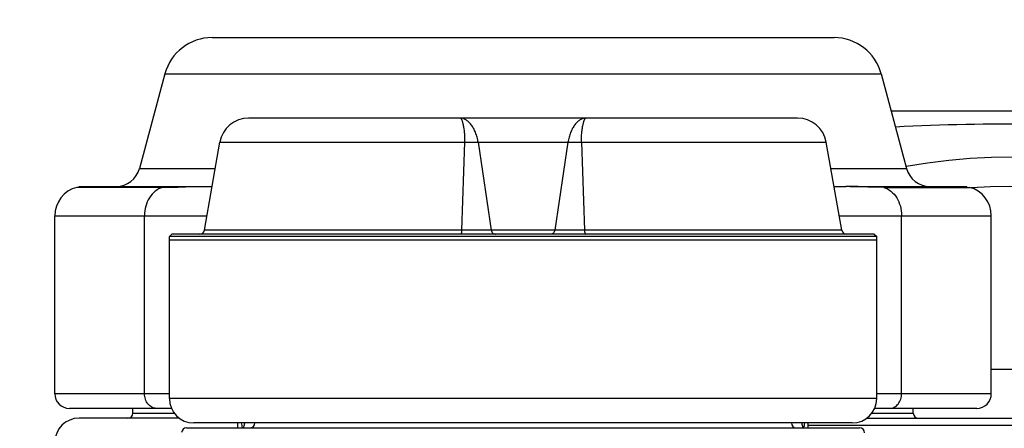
# Model space of a CAD drawing. Header units: millimetres. Extents: x 13799 to 19847, y -398 to 3879.
# Tile 44 of 50: x 18239 to 18441, y 2035 to 2119. Entities that reach past the tile are written whole.
import ezdxf

# ---------------------------------------------------------------- set-up
doc = ezdxf.new("R2010")
doc.units = ezdxf.units.MM
doc.layers.add('dim', color=84, linetype='Continuous', lineweight=9)
doc.styles.add('TXT08', font='txt.shx', dxfattribs={"width": 0.8, "bigfont": 'chineset.shx'})
doc.dimstyles.new('YanXiu', dxfattribs={"dimtxt": 2.5, "dimasz": 2.2, "dimexe": 0.66, "dimexo": 0.66, "dimgap": 0.66, "dimtad": 0, "dimdsep": 46, "dimtxsty": 'TXT08', "dimcen": 0, "dimclrd": 3, "dimclre": 3, "dimclrt": 90, "dimazin": 2, "dimtfac": 1, "dimtofl": 0, "dimtmove": 0, "dimatfit": 3, "dimfxl": 1, "dimtfill": 1, "dimlwd": 5, "dimlwe": 5, "dimarcsym": 0})

# ---------------------------------------------------------------- blocks, each defined once
blk = doc.blocks.new('*D10')
at = {"layer": 'Defpoints', "color": 0, "transparency": 16777216}
for p in [(19352.27, 2596.66), (17532.56, 1344.33)]:
    blk.add_point(p, dxfattribs=at)
at = {"layer": 'dim', "color": 3, "lineweight": 5, "transparency": 16777216}
blk.add_line((19418.17, 2642.02), (19385.22, 2619.34), dxfattribs=at)
at = {"layer": 'dim', "color": 3, "transparency": 16777216}
blk.add_solid([(19381.44, 2624.83), (19389, 2613.85), (19352.27, 2596.66)], dxfattribs=at)
at = {"layer": 'dim', "color": 90, "transparency": 16777216, "insert": (19500.55, 2698.71), "char_height": 50, "attachment_point": 5, "rotation": 34.5359, "style": 'TXT08', "bg_fill": 3, "box_fill_scale": 1.1, "bg_fill_color": 256, "bg_fill_true_color": 13158600, "bg_fill_transparency": 0}
blk.add_mtext('∅2209', dxfattribs=at)
blk = doc.blocks.new('*D11')
at = {"layer": 'Defpoints', "color": 0, "transparency": 16777216}
for p in [(18584.53, 2182.23), (18300.31, 1758.77)]:
    blk.add_point(p, dxfattribs=at)
at = {"layer": 'dim', "color": 3, "lineweight": 5, "transparency": 16777216}
blk.add_line((18629.11, 2248.66), (18606.82, 2215.44), dxfattribs=at)
at = {"layer": 'dim', "color": 3, "transparency": 16777216}
blk.add_solid([(18601.28, 2219.16), (18612.35, 2211.73), (18584.53, 2182.23)], dxfattribs=at)
at = {"layer": 'dim', "color": 90, "transparency": 16777216, "insert": (18670.52, 2310.35), "char_height": 50, "attachment_point": 5, "rotation": 56.1313, "style": 'TXT08', "bg_fill": 3, "box_fill_scale": 1.1, "bg_fill_color": 256, "bg_fill_true_color": 13158600, "bg_fill_transparency": 0}
blk.add_mtext('∅510', dxfattribs=at)

msp = doc.modelspace()

# ---------------------------------------------------------------- linework, layer by layer
msp.add_circle((18442.417, 1970.499), 255)
msp.add_arc((18442.417, 1970.499), 1104.5, 15, 345)

# ---------------------------------------------------------------- next in the draw order: dimensions: what is measured, and where the dimension line sits
at = {"layer": 'dim'}
dim = msp.add_diameter_dim_2p(p1=(17532.562, 1344.333), p2=(19352.272, 2596.665), dimstyle='YanXiu', override={"dimtxt": 50, "dimasz": 40, "dimexe": 9.995, "dimexo": 9.995, "dimgap": 9.995}, dxfattribs=at)
dim.commit()
dim.dimension.update_dxf_attribs({"geometry": '*D10', "text_midpoint": (19500.555, 2698.713)})

# ---------------------------------------------------------------- next in the draw order: linework, layer by layer
at = {"color": 7, "linetype": 'Continuous'}
for p, q in [((18269.005, 2108.087), (18263.812, 2088.705)), ((18277.074, 2076.025), (18280.251, 2094.041)), ((18263.812, 2088.705), (18279.31, 2088.705)), ((18268.445, 2084.809), (18250.917, 2084.809)), ((18251.417, 2084.809), (18251.417, 2084.999)), ((18251.417, 2084.999), (18275.76, 2084.999)), ((18276.227, 2084.999), (18278.657, 2084.999)), ((18246.417, 2042.499), (18246.417, 2078.999)), ((18246.417, 2078.999), (18277.599, 2078.999)), ((18264.807, 2042.499), (18264.807, 2078.999)), ((18270.417, 2075.199), (18269.917, 2074.699)), ((18269.917, 2041.499), (18269.917, 2074.699)), ((18269.917, 2042.499), (18246.417, 2042.499)), ((18270.336, 2039.499), (18249.419, 2039.499)), ((18262.417, 2038.499), (18262.417, 2039.499)), ((18271.922, 2037.499), (18251.417, 2037.499)), ((18262.417, 2038.499), (18270.921, 2038.499)), ((18283.963, 2035.509), (18283.963, 2036.499))]:
    msp.add_line(p, q, dxfattribs=at)
for centre, radius, start, end in [((18278.665, 2105.499), 10, 90, 165), ((18286.16, 2092.999), 6, 90, 170), ((18258.982, 2089.999), 5, 270, 345), ((18252.417, 2078.999), 6, 104.47751, 180), ((18276.09, 2076.199), 1, 270, 350), ((18249.417, 2042.499), 3, 180, 270), ((18274.917, 2041.499), 5, 180, 270), ((18251.417, 2032.499), 5, 90, 180), ((18261.417, 2038.499), 1, 270, 0), ((18273.417, 2034.509), 1, 90, 179.5334), ((18310.691, 2040.615), 26.363, 188.98262, 191.16857), ((18286.417, 2036.509), 1, 270, 0)]:
    msp.add_arc(centre, radius, start, end, dxfattribs=at)
for points, knots in [([(18268.445, 2084.809), (18267.918, 2084.64), (18266.892, 2084.063), (18265.723, 2082.689), (18264.977, 2080.942), (18264.807, 2079.652), (18264.807, 2078.999)], [0, 0, 0, 0, 0.2277874, 0.4715283, 0.7310214, 1, 1, 1, 1]), ([(18268.445, 2084.809), (18269.691, 2084.809), (18272.284, 2084.89), (18274.877, 2084.999), (18276.226, 2084.999)], [0, 0, 0, 0, 0.4801095, 1, 1, 1, 1]), ([(18267.232, 2039.499), (18266.914, 2039.499), (18266.246, 2039.67), (18265.445, 2040.359), (18264.926, 2041.349), (18264.807, 2042.111), (18264.807, 2042.499)], [0, 0, 0, 0, 0.2251298, 0.4655653, 0.7261159, 1, 1, 1, 1]), ([(18285.3, 2036.5), (18285.286, 2036.417), (18285.22, 2036.082), (18285.124, 2035.753), (18285.038, 2035.509)], [0, 0, 0, 0, 0.2444607, 1, 1, 1, 1])]:
    msp.add_open_spline(points, degree=3, knots=knots, dxfattribs=at)

# ---------------------------------------------------------------- next in the draw order: dimensions: what is measured, and where the dimension line sits
at = {"layer": 'dim'}
dim = msp.add_diameter_dim_2p(p1=(18300.308, 1758.768), p2=(18584.527, 2182.23), dimstyle='YanXiu', override={"dimtxt": 50, "dimasz": 40, "dimexe": 9.995, "dimexo": 9.995, "dimgap": 9.995}, dxfattribs=at)
dim.commit()
dim.dimension.update_dxf_attribs({"geometry": '*D11', "text_midpoint": (18670.517, 2310.348)})

# ---------------------------------------------------------------- next in the draw order: linework, layer by layer
at = {"color": 7, "linetype": 'Continuous'}
for p, q in [((18278.665, 2115.499), (18406.169, 2115.499)), ((18269.005, 2108.087), (18415.829, 2108.087)), ((18415.829, 2108.087), (18421.022, 2088.705)), ((18417.862, 2100.499), (18552.417, 2100.499)), ((18398.674, 2098.999), (18286.16, 2098.999)), ((18280.251, 2094.041), (18404.583, 2094.041)), ((18330.431, 2094.041), (18329.819, 2076.025)), ((18333.211, 2094.041), (18335.91, 2076.025)), ((18351.623, 2094.041), (18348.924, 2076.025)), ((18354.403, 2094.041), (18355.016, 2076.025)), ((18407.76, 2076.025), (18404.583, 2094.041)), ((18405.524, 2088.705), (18421.022, 2088.705)), ((18406.177, 2084.999), (18408.608, 2084.999)), ((18409.406, 2084.999), (18433.417, 2084.999)), ((18416.389, 2084.809), (18433.917, 2084.809)), ((18433.417, 2084.809), (18433.417, 2084.999)), ((18407.235, 2078.999), (18438.417, 2078.999)), ((18420.027, 2042.499), (18420.027, 2078.999)), ((18438.417, 2042.499), (18438.417, 2078.999)), ((18414.417, 2075.199), (18270.417, 2075.199)), ((18407.76, 2076.025), (18277.074, 2076.025)), ((18414.417, 2075.199), (18414.917, 2074.699)), ((18414.917, 2074.699), (18269.917, 2074.699)), ((18414.917, 2073.999), (18269.917, 2073.999)), ((18414.917, 2041.499), (18414.917, 2074.699)), ((18438.417, 2047.499), (18459.358, 2047.499)), ((18414.917, 2041.499), (18269.917, 2041.499)), ((18438.417, 2042.499), (18414.917, 2042.499)), ((18435.415, 2039.499), (18414.498, 2039.499)), ((18422.417, 2038.499), (18422.417, 2039.499)), ((18412.912, 2037.499), (18459.358, 2037.499)), ((18413.913, 2038.499), (18422.417, 2038.499)), ((18273.417, 2035.509), (18411.417, 2035.509)), ((18409.917, 2036.499), (18274.917, 2036.499)), ((18400.871, 2035.509), (18400.871, 2036.499)), ((18460.322, 2035.999), (18400.871, 2035.999))]:
    msp.add_line(p, q, dxfattribs=at)
for centre, radius, start, end in [((18406.169, 2105.499), 10, 15, 90), ((18398.674, 2092.999), 6, 10, 90), ((18442.417, 1970.499), 120.5, 262.65143, 100.26033), ((18425.852, 2089.999), 5, 195, 270), ((18432.417, 2078.999), 6, 0, 75.52249), ((18442.417, 1970.499), 114.5, 267.99976, 94.08633), ((18408.745, 2076.199), 1, 190, 270), ((18409.917, 2041.499), 5, 270, 0), ((18435.417, 2042.499), 3, 270, 0), ((18423.417, 2038.499), 1, 180, 270), ((18398.417, 2036.509), 1, 180, 270), ((18374.155, 2040.613), 26.351, 348.83186, 351.01855), ((18411.417, 2034.509), 1, 0, 90)]:
    msp.add_arc(centre, radius, start, end, dxfattribs=at)
for points, knots in [([(18329.565, 2098.999), (18329.618, 2098.999), (18329.7, 2098.921), (18329.774, 2098.795), (18329.845, 2098.642), (18329.915, 2098.45), (18329.987, 2098.217), (18330.059, 2097.945), (18330.159, 2097.509), (18330.273, 2096.876), (18330.38, 2096.022), (18330.444, 2095.062), (18330.443, 2094.389), (18330.431, 2094.041)], [0, 0, 0, 0, 0.0309446, 0.0559108, 0.0883059, 0.1283028, 0.1758621, 0.2308315, 0.2929831, 0.4376056, 0.6067079, 0.7960931, 1, 1, 1, 1]), ([(18333.211, 2094.041), (18333.158, 2094.391), (18333.017, 2095.073), (18332.699, 2096.037), (18332.291, 2096.899), (18331.812, 2097.634), (18331.283, 2098.226), (18330.722, 2098.662), (18330.148, 2098.933), (18329.752, 2098.999), (18329.565, 2098.999)], [0, 0, 0, 0, 0.1611621, 0.3158394, 0.4608155, 0.5938902, 0.7138217, 0.8204516, 0.9149447, 1, 1, 1, 1]), ([(18355.269, 2098.999), (18355.082, 2098.999), (18354.686, 2098.933), (18354.112, 2098.662), (18353.551, 2098.226), (18353.022, 2097.634), (18352.543, 2096.899), (18352.136, 2096.037), (18351.817, 2095.073), (18351.676, 2094.391), (18351.623, 2094.041)], [0, 0, 0, 0, 0.0850553, 0.1795484, 0.2861783, 0.4061098, 0.5391845, 0.6841606, 0.8388379, 1, 1, 1, 1]), ([(18354.403, 2094.041), (18354.391, 2094.389), (18354.39, 2095.062), (18354.454, 2096.022), (18354.561, 2096.876), (18354.675, 2097.509), (18354.775, 2097.945), (18354.847, 2098.217), (18354.919, 2098.45), (18354.99, 2098.642), (18355.06, 2098.795), (18355.134, 2098.921), (18355.216, 2098.999), (18355.269, 2098.999)], [0, 0, 0, 0, 0.2039069, 0.3932921, 0.5623944, 0.7070169, 0.7691685, 0.8241379, 0.8716972, 0.9116942, 0.9440892, 0.9690554, 1, 1, 1, 1]), ([(18476.391, 2096.499), (18466.808, 2097.237), (18447.587, 2098.056), (18428.353, 2097.672), (18418.755, 2097.167)], [0, 0, 0, 0, 0.4999974, 1, 1, 1, 1]), ([(18416.389, 2084.809), (18415.143, 2084.809), (18412.55, 2084.89), (18409.957, 2084.999), (18408.608, 2084.999)], [0, 0, 0, 0, 0.4801091, 1, 1, 1, 1]), ([(18416.389, 2084.809), (18416.916, 2084.64), (18417.942, 2084.063), (18419.111, 2082.689), (18419.857, 2080.942), (18420.027, 2079.652), (18420.027, 2078.999)], [0, 0, 0, 0, 0.2278098, 0.4715416, 0.7310249, 1, 1, 1, 1]), ([(18329.819, 2076.025), (18329.815, 2075.916), (18329.805, 2075.759), (18329.779, 2075.562), (18329.756, 2075.44), (18329.729, 2075.34), (18329.7, 2075.266), (18329.67, 2075.216), (18329.641, 2075.199), (18329.629, 2075.199)], [0, 0, 0, 0, 0.3749722, 0.540075, 0.6839513, 0.8028017, 0.8941566, 0.9578692, 1, 1, 1, 1]), ([(18335.91, 2076.025), (18335.927, 2075.913), (18335.993, 2075.696), (18336.183, 2075.424), (18336.444, 2075.242), (18336.648, 2075.199), (18336.747, 2075.199)], [0, 0, 0, 0, 0.268113, 0.5245375, 0.7670274, 1, 1, 1, 1]), ([(18348.924, 2076.025), (18348.907, 2075.913), (18348.841, 2075.696), (18348.651, 2075.424), (18348.39, 2075.242), (18348.186, 2075.199), (18348.087, 2075.199)], [0, 0, 0, 0, 0.268113, 0.5245375, 0.7670274, 1, 1, 1, 1]), ([(18355.016, 2076.025), (18355.019, 2075.916), (18355.03, 2075.759), (18355.056, 2075.562), (18355.079, 2075.44), (18355.105, 2075.34), (18355.134, 2075.266), (18355.164, 2075.216), (18355.193, 2075.199), (18355.205, 2075.199)], [0, 0, 0, 0, 0.3749722, 0.540075, 0.6839513, 0.8028017, 0.8941566, 0.9578692, 1, 1, 1, 1]), ([(18417.602, 2039.499), (18417.92, 2039.499), (18418.588, 2039.67), (18419.389, 2040.359), (18419.908, 2041.349), (18420.027, 2042.111), (18420.027, 2042.499)], [0, 0, 0, 0, 0.2251298, 0.4655653, 0.7261159, 1, 1, 1, 1]), ([(18399.534, 2036.5), (18399.548, 2036.417), (18399.614, 2036.082), (18399.71, 2035.753), (18399.796, 2035.509)], [0, 0, 0, 0, 0.2444605, 1, 1, 1, 1])]:
    msp.add_open_spline(points, degree=3, knots=knots, dxfattribs=at)

doc.saveas('drawing.dxf')
